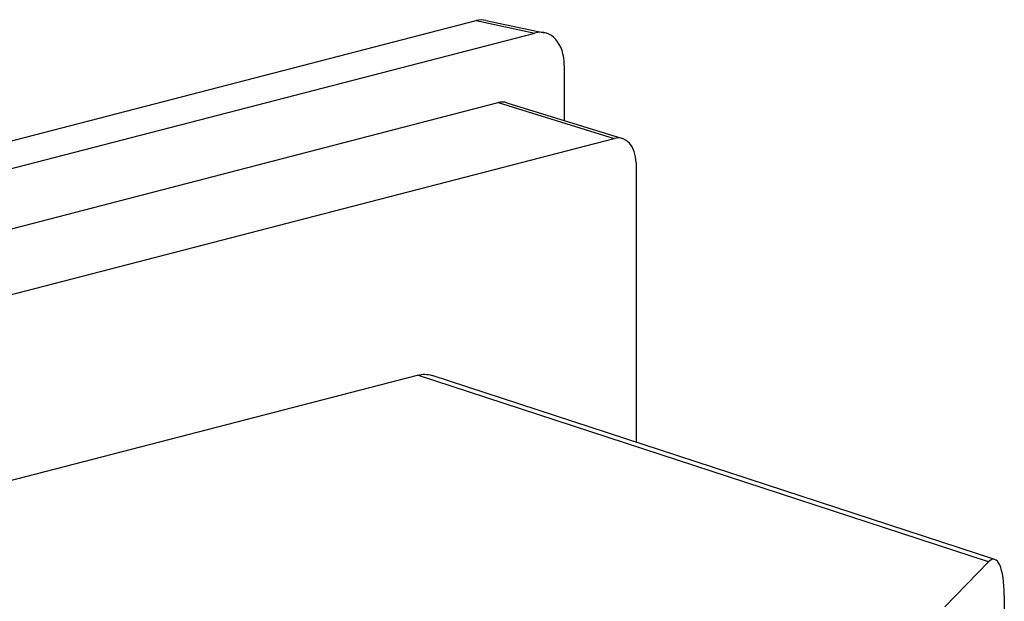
# Model space of a CAD drawing. Header units: millimetres. Extents: x 0 to 3905, y -1166 to 1110.
# Tile 112 of 155: x 1992 to 2039, y 718 to 746. Entities that reach past the tile are written whole.
import ezdxf

# ---------------------------------------------------------------- set-up
doc = ezdxf.new("R2010")
doc.units = ezdxf.units.MM
doc.header["$LTSCALE"] = 65.395
doc.layers.add('DE-13-001392DXF_CONTINUOUS_LINE', color=7, linetype='CONTINUOUS')
doc.layers.add('DE-13-001394DXF_CONTINUOUS_LINE', color=7, linetype='CONTINUOUS')

msp = doc.modelspace()

# ---------------------------------------------------------------- linework, layer by layer
at = {"layer": 'DE-13-001392DXF_CONTINUOUS_LINE'}
for p, q in [((1856.872, 689.517), (2010.732, 729.339)), ((2038.25, 720.341), (2010.732, 729.339)), ((2038.55, 720.455), (2011.432, 729.322)), ((2038.25, 720.341), (2036.14, 718.165)), ((2039.012, 718.713), (2039.012, 703.987))]:
    msp.add_line(p, q, dxfattribs=at)
msp.add_ellipse((2038.249, 717.924), major_axis=(0.258, 2.541), ratio=0.282626, start_param=5.056904, end_param=6.626483, dxfattribs=at)
msp.add_open_spline([(2010.732, 729.339), (2010.848, 729.368), (2011.086, 729.398), (2011.322, 729.358), (2011.432, 729.322)], degree=3, knots=[0, 0, 0, 0, 0.509024, 1, 1, 1, 1], dxfattribs=at)
at = {"layer": 'DE-13-001394DXF_CONTINUOUS_LINE'}
for p, q in [((2014.022, 746.432), (2016.852, 745.836)), ((1836.222, 700.519), (2013.563, 746.418)), ((2013.563, 746.418), (2016.393, 745.822)), ((1838.908, 699.885), (2016.393, 745.822)), ((2017.806, 744.256), (2017.806, 741.602)), ((1840.676, 697.445), (2014.625, 742.466)), ((2014.625, 742.466), (2020.202, 740.74)), ((2015.032, 742.461), (2020.61, 740.734)), ((1846.553, 695.796), (2020.202, 740.74)), ((2021.263, 739.566), (2021.263, 726.108))]:
    msp.add_line(p, q, dxfattribs=at)
for centre, major_axis, start_param, end_param in [((2013.562, 744.485), (0.503, 1.937), 0.031556, 0.36258), ((2016.392, 743.889), (0.503, 1.937), 5.075654, 6.645765), ((2014.624, 741.017), (0.377, 1.453), -0.031556, 0.36258), ((2020.202, 739.291), (0.377, 1.453), 5.075654, 6.645765)]:
    msp.add_ellipse(centre, major_axis=major_axis, ratio=0.682702, start_param=start_param, end_param=end_param, dxfattribs=at)

doc.saveas('drawing.dxf')
